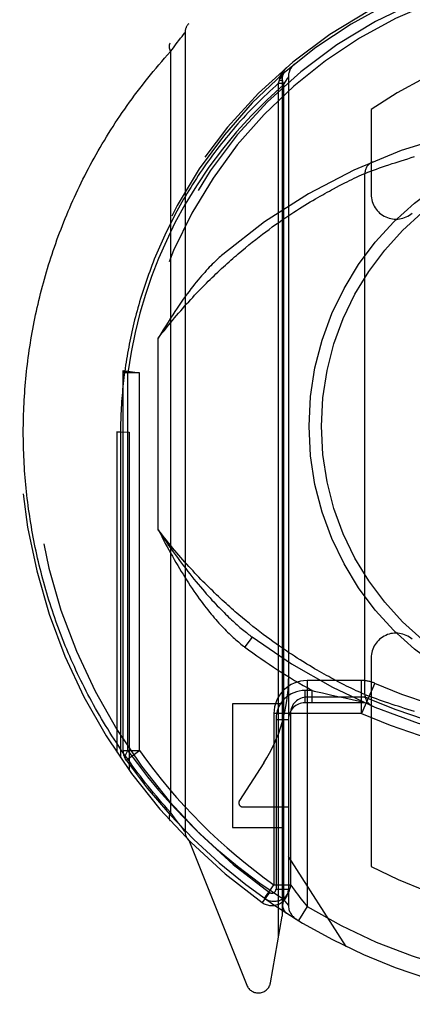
# Model space of a CAD drawing. Header units: inches. Extents: x 0 to 267, y 0 to 173.
# Tile 11 of 104: x 78.016 to 78.491, y 53.689 to 54.881. Entities that reach past the tile are written whole.
import ezdxf

# ---------------------------------------------------------------- set-up
doc = ezdxf.new("R2010")
doc.units = ezdxf.units.IN
doc.header["$LTSCALE"] = 14.696721
doc.header["$MEASUREMENT"] = 0
doc.linetypes.add('HIDDEN', pattern=[0.2, 0.1, -0.1])
doc.layers.add('DEFAULT_2', color=8, linetype='HIDDEN')

msp = doc.modelspace()

# ---------------------------------------------------------------- linework, layer by layer
at = {"layer": 'DEFAULT_2', "color": 8, "linetype": 'HIDDEN'}
for p, q in [((78.2145, 54.8633), (78.2162, 54.8654)), ((78.2162, 54.8654), (78.2163, 54.8656)), ((78.2164, 54.8657), (78.2164, 53.8982)), ((78.2049, 54.8508), (78.207, 54.8536)), ((78.207, 54.8536), (78.2089, 54.8561)), ((78.2089, 54.8561), (78.2108, 54.8586)), ((78.2108, 54.8586), (78.2127, 54.8609)), ((78.2127, 54.8609), (78.2145, 54.8633)), ((78.1989, 54.8426), (78.2011, 54.8456)), ((78.1989, 54.8426), (78.1989, 53.9213)), ((78.2011, 54.8456), (78.2031, 54.8484)), ((78.2031, 54.8484), (78.2049, 54.8508)), ((78.3295, 54.8043), (78.3305, 54.8081)), ((78.3295, 54.8043), (78.3339, 54.8043)), ((78.3295, 53.7708), (78.3295, 54.8043)), ((78.3305, 54.8081), (78.3308, 54.81)), ((78.3305, 54.8081), (78.3339, 54.8081)), ((78.3308, 54.81), (78.3309, 54.8107)), ((78.3339, 54.8119), (78.3339, 53.7957)), ((78.3339, 54.8118), (78.3339, 54.8119)), ((78.3356, 54.8022), (78.3382, 54.8067)), ((78.3382, 54.8067), (78.3401, 54.8098)), ((78.3414, 54.8121), (78.3414, 53.809)), ((78.3356, 54.8022), (78.3356, 53.8164)), ((78.4414, 54.7724), (78.4414, 54.6696)), ((78.4704, 54.708), (78.474, 54.7092)), ((78.474, 54.7092), (78.4777, 54.7104)), ((78.4777, 54.7104), (78.4816, 54.7116)), ((78.4816, 54.7116), (78.4856, 54.7128)), ((78.4856, 54.7128), (78.4897, 54.7141)), ((78.4897, 54.7141), (78.4939, 54.7153)), ((78.4374, 54.6964), (78.4409, 54.6977)), ((78.4409, 54.6977), (78.4443, 54.6989)), ((78.4443, 54.6989), (78.4477, 54.7002)), ((78.4477, 54.7002), (78.4515, 54.7016)), ((78.4515, 54.7016), (78.455, 54.7028)), ((78.455, 54.7028), (78.4587, 54.7041)), ((78.4587, 54.7041), (78.4627, 54.7054)), ((78.4627, 54.7054), (78.467, 54.7069)), ((78.467, 54.7069), (78.4704, 54.708)), ((78.4125, 54.6849), (78.4153, 54.6863)), ((78.4153, 54.6863), (78.4179, 54.6876)), ((78.4179, 54.6876), (78.421, 54.6891)), ((78.421, 54.6891), (78.4239, 54.6904)), ((78.4239, 54.6904), (78.4269, 54.6919)), ((78.4269, 54.6919), (78.4299, 54.6932)), ((78.4299, 54.6932), (78.4326, 54.6945)), ((78.4326, 54.6945), (78.4338, 54.695)), ((78.4339, 54.0639), (78.4339, 54.6951)), ((78.4339, 54.6951), (78.4341, 54.6951)), ((78.4341, 54.6951), (78.4374, 54.6964)), ((78.3883, 54.6723), (78.3909, 54.6737)), ((78.3909, 54.6737), (78.3935, 54.6751)), ((78.3935, 54.6751), (78.396, 54.6765)), ((78.396, 54.6765), (78.3997, 54.6784)), ((78.3997, 54.6784), (78.4031, 54.6802)), ((78.4031, 54.6802), (78.4064, 54.6819)), ((78.4064, 54.6819), (78.4096, 54.6835)), ((78.4096, 54.6835), (78.4125, 54.6849)), ((78.3678, 54.6605), (78.3709, 54.6624)), ((78.3709, 54.6624), (78.374, 54.6642)), ((78.374, 54.6642), (78.377, 54.6659)), ((78.377, 54.6659), (78.3799, 54.6676)), ((78.3799, 54.6676), (78.3828, 54.6692)), ((78.3828, 54.6692), (78.3856, 54.6708)), ((78.3856, 54.6708), (78.3883, 54.6723)), ((78.3478, 54.648), (78.3513, 54.6502)), ((78.3513, 54.6502), (78.3547, 54.6524)), ((78.3547, 54.6524), (78.3581, 54.6545)), ((78.3581, 54.6545), (78.3614, 54.6566)), ((78.3614, 54.6566), (78.3646, 54.6586)), ((78.3646, 54.6586), (78.3678, 54.6605)), ((78.3296, 54.6357), (78.3333, 54.6383)), ((78.3333, 54.6383), (78.337, 54.6408)), ((78.337, 54.6408), (78.3407, 54.6433)), ((78.3407, 54.6433), (78.3443, 54.6457)), ((78.3443, 54.6457), (78.3478, 54.648)), ((78.3141, 54.6244), (78.318, 54.6273)), ((78.318, 54.6273), (78.3219, 54.6302)), ((78.3219, 54.6302), (78.3258, 54.633)), ((78.3258, 54.633), (78.3296, 54.6357)), ((78.2977, 54.6118), (78.3019, 54.6151)), ((78.3019, 54.6151), (78.306, 54.6183)), ((78.306, 54.6183), (78.3101, 54.6214)), ((78.3101, 54.6214), (78.3141, 54.6244)), ((78.285, 54.6014), (78.2893, 54.605)), ((78.2893, 54.605), (78.2935, 54.6084)), ((78.2935, 54.6084), (78.2977, 54.6118)), ((78.2807, 54.5977), (78.285, 54.6014)), ((78.1839, 54.2636), (78.1839, 54.4954)), ((78.1414, 54.4536), (78.1416, 54.4563)), ((78.1614, 54.4536), (78.1414, 54.4536)), ((78.1414, 53.9961), (78.1414, 54.4536)), ((78.1416, 54.4563), (78.1614, 54.4536)), ((78.1473, 53.996), (78.1473, 54.4537)), ((78.1614, 53.9961), (78.1614, 54.4537)), ((78.1339, 54.382), (78.1489, 54.3819)), ((78.1383, 54.3819), (78.1339, 54.382)), ((78.1339, 54.382), (78.1339, 53.9938)), ((78.1383, 54.3819), (78.1383, 53.9873)), ((78.1489, 54.3819), (78.1489, 53.9722)), ((78.2901, 54.1533), (78.2858, 54.1569)), ((78.2943, 54.1499), (78.2901, 54.1533)), ((78.2985, 54.1465), (78.2943, 54.1499)), ((78.3027, 54.1432), (78.2985, 54.1465)), ((78.3068, 54.14), (78.3027, 54.1432)), ((78.3109, 54.1369), (78.3068, 54.14)), ((78.3149, 54.1339), (78.3109, 54.1369)), ((78.2974, 54.1337), (78.2885, 54.1217)), ((78.3188, 54.131), (78.3149, 54.1339)), ((78.3227, 54.1281), (78.3188, 54.131)), ((78.3266, 54.1254), (78.3227, 54.1281)), ((78.3304, 54.1227), (78.3266, 54.1254)), ((78.3341, 54.1201), (78.3304, 54.1227)), ((78.3378, 54.1176), (78.3341, 54.1201)), ((78.3415, 54.1151), (78.3378, 54.1176)), ((78.345, 54.1128), (78.3415, 54.1151)), ((78.3486, 54.1105), (78.345, 54.1128)), ((78.352, 54.1082), (78.3486, 54.1105)), ((78.3554, 54.1061), (78.352, 54.1082)), ((78.3588, 54.104), (78.3554, 54.1061)), ((78.3621, 54.1019), (78.3588, 54.104)), ((78.4414, 54.1084), (78.4414, 53.8557)), ((78.37, 54.0971), (78.3669, 54.099)), ((78.3731, 54.0953), (78.37, 54.0971)), ((78.3761, 54.0936), (78.3731, 54.0953)), ((78.379, 54.0919), (78.3761, 54.0936)), ((78.3819, 54.0902), (78.379, 54.0919)), ((78.3847, 54.0886), (78.3819, 54.0902)), ((78.4298, 54.081), (78.3639, 54.081)), ((78.3639, 54.081), (78.3639, 53.8075)), ((78.3874, 54.0871), (78.3847, 54.0886)), ((78.3901, 54.0857), (78.3874, 54.0871)), ((78.3927, 54.0842), (78.3901, 54.0857)), ((78.3952, 54.0829), (78.3927, 54.0842)), ((78.3989, 54.0809), (78.3952, 54.0829)), ((78.4024, 54.0791), (78.3989, 54.0809)), ((78.4057, 54.0774), (78.4024, 54.0791)), ((78.4088, 54.0758), (78.4057, 54.0774)), ((78.4298, 54.041), (78.4298, 54.081)), ((78.4457, 54.0777), (78.4298, 54.041)), ((78.37, 54.069), (78.3614, 54.069)), ((78.3614, 54.069), (78.3614, 54.054)), ((78.37, 54.069), (78.3727, 54.0683)), ((78.37, 54.054), (78.37, 54.069)), ((78.3727, 54.0683), (78.3825, 54.066)), ((78.3825, 54.066), (78.3922, 54.0638)), ((78.4118, 54.0743), (78.4088, 54.0758)), ((78.4146, 54.0729), (78.4118, 54.0743)), ((78.4172, 54.0717), (78.4146, 54.0729)), ((78.4204, 54.0701), (78.4172, 54.0717)), ((78.4233, 54.0687), (78.4204, 54.0701)), ((78.4259, 54.0676), (78.4233, 54.0687)), ((78.4286, 54.0663), (78.4259, 54.0676)), ((78.4314, 54.065), (78.4286, 54.0663)), ((78.4339, 54.054), (78.3614, 54.054)), ((78.4298, 54.061), (78.3639, 54.061)), ((78.3922, 54.0638), (78.4011, 54.0618)), ((78.4011, 54.0618), (78.4097, 54.0599)), ((78.4097, 54.0599), (78.4185, 54.0579)), ((78.4185, 54.0579), (78.431, 54.0553)), ((78.4339, 54.0639), (78.4314, 54.065)), ((78.434, 54.0638), (78.4339, 54.0639)), ((78.4339, 54.0639), (78.4339, 54.0639)), ((78.4342, 54.0638), (78.434, 54.0638)), ((78.4374, 54.0626), (78.4342, 54.0638)), ((78.4409, 54.0612), (78.4374, 54.0626)), ((78.4443, 54.06), (78.4409, 54.0612)), ((78.4477, 54.0588), (78.4443, 54.06)), ((78.4515, 54.0574), (78.4477, 54.0588)), ((78.455, 54.0562), (78.4515, 54.0574)), ((78.4587, 54.0549), (78.455, 54.0562)), ((78.4627, 54.0535), (78.4587, 54.0549)), ((78.467, 54.052), (78.4627, 54.0535)), ((78.3339, 54.0529), (78.2739, 54.0529)), ((78.2739, 54.0529), (78.2739, 53.9029)), ((78.4704, 54.0509), (78.467, 54.052)), ((78.474, 54.0498), (78.4704, 54.0509)), ((78.4777, 54.0486), (78.474, 54.0498)), ((78.4816, 54.0473), (78.4777, 54.0486)), ((78.4856, 54.0461), (78.4816, 54.0473)), ((78.4897, 54.0449), (78.4856, 54.0461)), ((78.4939, 54.0436), (78.4897, 54.0449)), ((78.4297, 54.041), (78.3239, 54.041)), ((78.3239, 54.041), (78.3239, 53.8337)), ((78.3264, 54.034), (78.3414, 54.034)), ((78.3264, 54.034), (78.3264, 53.8285)), ((78.3439, 54.041), (78.3439, 53.8337)), ((78.1414, 53.9961), (78.1614, 53.9961)), ((78.1451, 53.9845), (78.1614, 53.9961)), ((78.3117, 53.9815), (78.2822, 53.9356)), ((78.2864, 53.9279), (78.3414, 53.9279)), ((78.2036, 53.9149), (78.2016, 53.9176)), ((78.2049, 53.9131), (78.2036, 53.9149)), ((78.207, 53.9103), (78.2049, 53.9131)), ((78.2089, 53.9079), (78.207, 53.9103)), ((78.2108, 53.9054), (78.2089, 53.9079)), ((78.2127, 53.903), (78.2108, 53.9054)), ((78.2145, 53.9007), (78.2127, 53.903)), ((78.2163, 53.8984), (78.2145, 53.9007)), ((78.2164, 53.8983), (78.2163, 53.8984)), ((78.2739, 53.9029), (78.3339, 53.9029)), ((78.2208, 53.8876), (78.291, 53.7121)), ((78.4114, 53.7589), (78.3414, 53.8679)), ((78.3135, 53.819), (78.3205, 53.8289)), ((78.3239, 53.8337), (78.3439, 53.8337)), ((78.3264, 53.8285), (78.3414, 53.8285)), ((78.3463, 53.8304), (78.3488, 53.827)), ((78.3185, 53.8244), (78.3098, 53.8122)), ((78.3124, 53.8173), (78.3169, 53.8142)), ((78.3414, 53.809), (78.3356, 53.8163)), ((78.3639, 53.8075), (78.3536, 53.7904)), ((78.3197, 53.7151), (78.3339, 53.7957))]:
    msp.add_line(p, q, dxfattribs=at)
for points in [[(78.2163, 54.8656), (78.2164, 54.8656), (78.2164, 54.8657)], [(78.1984, 54.8527), (78.1983, 54.8526), (78.1981, 54.8524), (78.198, 54.8523), (78.1979, 54.8522), (78.1978, 54.852), (78.1977, 54.8518), (78.1977, 54.8517), (78.1976, 54.8515), (78.1975, 54.8514), (78.1974, 54.8512), (78.1974, 54.851), (78.1973, 54.8508), (78.1973, 54.8506), (78.1972, 54.8505), (78.1972, 54.8503), (78.1971, 54.8501), (78.1971, 54.8499), (78.1971, 54.8497), (78.1971, 54.8495), (78.197, 54.8493), (78.197, 54.8491), (78.197, 54.8488), (78.197, 54.8486), (78.197, 54.8484), (78.197, 54.8482), (78.1971, 54.848), (78.1971, 54.8477), (78.1971, 54.8475), (78.1972, 54.8473), (78.1972, 54.847), (78.1972, 54.8468), (78.1973, 54.8466), (78.1974, 54.8463), (78.1974, 54.8461), (78.1975, 54.8459), (78.1976, 54.8456), (78.1976, 54.8454), (78.1977, 54.8451), (78.1978, 54.8449), (78.1979, 54.8446), (78.198, 54.8444), (78.1981, 54.8441), (78.1982, 54.8439), (78.1984, 54.8436), (78.1985, 54.8434), (78.1986, 54.8431), (78.1987, 54.8429), (78.1989, 54.8426)], [(78.0208, 54.382), (78.0208, 54.3863), (78.0209, 54.3905), (78.021, 54.3948), (78.021, 54.3991), (78.0212, 54.4034), (78.0213, 54.4077), (78.0215, 54.412), (78.0217, 54.4163), (78.0219, 54.4206), (78.0222, 54.4249), (78.0225, 54.4292), (78.0228, 54.4335), (78.0231, 54.4378), (78.0235, 54.4421), (78.0239, 54.4464), (78.0243, 54.4507), (78.0247, 54.455), (78.0252, 54.4593), (78.0257, 54.4636), (78.0262, 54.4679), (78.0268, 54.4722), (78.0274, 54.4765), (78.028, 54.4808), (78.0286, 54.4851), (78.0293, 54.4894), (78.03, 54.4937), (78.0307, 54.498), (78.0315, 54.5023), (78.0323, 54.5066), (78.0331, 54.5109), (78.0339, 54.5152), (78.0348, 54.5195), (78.0357, 54.5238), (78.0366, 54.5282), (78.0376, 54.5325), (78.0386, 54.5368), (78.0396, 54.5411), (78.0406, 54.5454), (78.0417, 54.5497), (78.0428, 54.5541), (78.0439, 54.5584), (78.0451, 54.5627), (78.0463, 54.567), (78.0475, 54.5713), (78.0488, 54.5757), (78.0501, 54.58), (78.0514, 54.5843), (78.0527, 54.5886), (78.0541, 54.5929), (78.0555, 54.5973), (78.057, 54.6016), (78.0585, 54.6059), (78.06, 54.6102), (78.0615, 54.6146), (78.0631, 54.6189), (78.0647, 54.6232), (78.0664, 54.6275), (78.068, 54.6319), (78.0697, 54.6362), (78.0715, 54.6405), (78.0733, 54.6448), (78.0751, 54.6491), (78.0769, 54.6534), (78.0788, 54.6578), (78.0807, 54.6621), (78.0827, 54.6664), (78.0847, 54.6707), (78.0867, 54.675), (78.0887, 54.6793), (78.0908, 54.6836), (78.0929, 54.6879), (78.0951, 54.6922), (78.0973, 54.6965), (78.0995, 54.7008), (78.1018, 54.7051), (78.1041, 54.7093), (78.1065, 54.7136), (78.1089, 54.7179), (78.1113, 54.7222), (78.1137, 54.7264), (78.1162, 54.7307), (78.1188, 54.7349), (78.1214, 54.7392), (78.124, 54.7434), (78.1266, 54.7477), (78.1293, 54.7519), (78.132, 54.7561), (78.1348, 54.7603), (78.1376, 54.7645), (78.1405, 54.7687), (78.1434, 54.7729), (78.1463, 54.7771), (78.1493, 54.7813), (78.1523, 54.7855), (78.1553, 54.7896), (78.1584, 54.7938), (78.1616, 54.7979), (78.1648, 54.802), (78.168, 54.8061), (78.1712, 54.8103), (78.1745, 54.8143), (78.1779, 54.8184), (78.1813, 54.8225), (78.1847, 54.8265), (78.1882, 54.8306), (78.1917, 54.8346), (78.1953, 54.8386), (78.1989, 54.8426)], [(78.3309, 54.8107), (78.331, 54.811), (78.3311, 54.8112), (78.3311, 54.8115), (78.3312, 54.8117), (78.3313, 54.812), (78.3314, 54.8122), (78.3315, 54.8124), (78.3315, 54.8127), (78.3316, 54.8129), (78.3317, 54.8132), (78.3318, 54.8134), (78.3319, 54.8136), (78.332, 54.8139), (78.3321, 54.8141), (78.3322, 54.8143), (78.3324, 54.8145), (78.3325, 54.8148), (78.3326, 54.815), (78.3327, 54.8152), (78.3328, 54.8155), (78.3329, 54.8157), (78.3331, 54.8159), (78.3332, 54.8161), (78.3333, 54.8163), (78.3334, 54.8166), (78.3336, 54.8168), (78.3337, 54.817), (78.3339, 54.8172), (78.334, 54.8174), (78.3341, 54.8176), (78.3343, 54.8179), (78.3344, 54.8181), (78.3346, 54.8183), (78.3347, 54.8185), (78.3349, 54.8187), (78.335, 54.8189), (78.3352, 54.8191), (78.3353, 54.8193), (78.3355, 54.8195), (78.3357, 54.8197), (78.3358, 54.8199), (78.336, 54.8201), (78.3361, 54.8203), (78.3363, 54.8205), (78.3365, 54.8207), (78.3367, 54.8209), (78.3368, 54.821), (78.337, 54.8212), (78.3372, 54.8214), (78.3374, 54.8216), (78.3375, 54.8218), (78.3377, 54.822), (78.3379, 54.8221), (78.3381, 54.8223), (78.3383, 54.8225), (78.3385, 54.8227), (78.3386, 54.8228), (78.3388, 54.823), (78.339, 54.8232), (78.3392, 54.8233)], [(78.3366, 54.8173), (78.3355, 54.8161), (78.3347, 54.8146), (78.3341, 54.8129), (78.3338, 54.811), (78.3338, 54.809), (78.3341, 54.8068), (78.3347, 54.8045), (78.3356, 54.8022)], [(78.3295, 54.8043), (78.326, 54.8011), (78.3225, 54.7979), (78.319, 54.7947), (78.3156, 54.7915), (78.3122, 54.7883), (78.3089, 54.785), (78.3056, 54.7818), (78.3023, 54.7785), (78.2991, 54.7752), (78.2959, 54.7719), (78.2927, 54.7686), (78.2896, 54.7652), (78.2865, 54.7619), (78.2835, 54.7585), (78.2804, 54.7551), (78.2775, 54.7517), (78.2745, 54.7483), (78.2716, 54.7449), (78.2688, 54.7414), (78.2659, 54.738), (78.2631, 54.7346), (78.2604, 54.7311), (78.2577, 54.7276), (78.255, 54.7241), (78.2523, 54.7206), (78.2497, 54.7171), (78.2471, 54.7136), (78.2446, 54.7101), (78.2421, 54.7066), (78.2396, 54.7031), (78.2372, 54.6995), (78.2348, 54.696), (78.2324, 54.6924), (78.2301, 54.6888), (78.2278, 54.6853), (78.2255, 54.6817), (78.2233, 54.6781), (78.2211, 54.6745), (78.2189, 54.6709), (78.2168, 54.6673), (78.2147, 54.6637), (78.2126, 54.6601), (78.2106, 54.6565), (78.2086, 54.6529), (78.2066, 54.6493), (78.2046, 54.6457), (78.2027, 54.6421), (78.2009, 54.6384), (78.199, 54.6348), (78.1972, 54.6312), (78.1954, 54.6275), (78.1937, 54.6239), (78.1919, 54.6202), (78.1902, 54.6166), (78.1886, 54.6129), (78.187, 54.6093), (78.1853, 54.6056), (78.1838, 54.602), (78.1822, 54.5983), (78.1807, 54.5947), (78.1792, 54.591), (78.1778, 54.5874), (78.1764, 54.5837), (78.175, 54.58), (78.1736, 54.5764), (78.1722, 54.5727), (78.1709, 54.569), (78.1696, 54.5654), (78.1684, 54.5617), (78.1672, 54.558), (78.166, 54.5544), (78.1648, 54.5507), (78.1636, 54.547), (78.1625, 54.5434), (78.1614, 54.5397), (78.1604, 54.536), (78.1593, 54.5324), (78.1583, 54.5287), (78.1573, 54.525), (78.1564, 54.5214), (78.1554, 54.5177), (78.1545, 54.514), (78.1536, 54.5104), (78.1528, 54.5067), (78.1519, 54.503), (78.1511, 54.4993), (78.1504, 54.4957), (78.1496, 54.492), (78.1489, 54.4883), (78.1482, 54.4847), (78.1475, 54.481), (78.1468, 54.4773), (78.1462, 54.4737), (78.1456, 54.47), (78.145, 54.4663), (78.1445, 54.4627), (78.1439, 54.459), (78.1434, 54.4553), (78.1429, 54.4517), (78.1425, 54.448), (78.142, 54.4443), (78.1416, 54.4407), (78.1413, 54.437), (78.1409, 54.4333), (78.1406, 54.4297), (78.1402, 54.426), (78.1399, 54.4223), (78.1397, 54.4187), (78.1394, 54.415), (78.1392, 54.4113), (78.139, 54.4077), (78.1389, 54.404), (78.1387, 54.4003), (78.1386, 54.3967), (78.1385, 54.393), (78.1384, 54.3893), (78.1384, 54.3856), (78.1383, 54.3819)], [(78.3308, 54.81), (78.331, 54.8101), (78.3311, 54.8101), (78.3313, 54.8102), (78.3315, 54.8102), (78.3317, 54.8103), (78.3318, 54.8103), (78.332, 54.8104), (78.3321, 54.8104), (78.3323, 54.8105), (78.3324, 54.8105), (78.3325, 54.8106), (78.3327, 54.8107), (78.3328, 54.8107), (78.3329, 54.8108), (78.333, 54.8108), (78.3331, 54.8109), (78.3332, 54.811), (78.3333, 54.811), (78.3334, 54.8111), (78.3335, 54.8111), (78.3336, 54.8112), (78.3336, 54.8113), (78.3337, 54.8113), (78.3337, 54.8114), (78.3338, 54.8115), (78.3338, 54.8115), (78.3339, 54.8116), (78.3339, 54.8116), (78.3339, 54.8117), (78.3339, 54.8118)], [(78.3309, 54.8107), (78.3311, 54.8108), (78.3313, 54.8109), (78.3315, 54.811), (78.3316, 54.811), (78.3318, 54.8111), (78.332, 54.8112), (78.3321, 54.8113), (78.3323, 54.8114), (78.3324, 54.8115), (78.3325, 54.8116), (78.3327, 54.8116), (78.3328, 54.8117), (78.3329, 54.8118), (78.333, 54.8119), (78.3331, 54.812), (78.3333, 54.8121), (78.3333, 54.8122), (78.3334, 54.8123), (78.3335, 54.8124), (78.3336, 54.8124), (78.3337, 54.8125), (78.3337, 54.8126), (78.3338, 54.8127), (78.3338, 54.8128), (78.3339, 54.8129), (78.3339, 54.813), (78.334, 54.8131), (78.334, 54.8132), (78.334, 54.8133), (78.334, 54.8134)], [(78.3401, 54.8098), (78.3411, 54.8115), (78.3414, 54.8119), (78.3414, 54.8121)], [(78.3356, 54.8022), (78.3158, 54.7842), (78.2968, 54.7652), (78.2787, 54.7453), (78.2615, 54.7244), (78.2452, 54.7025), (78.2301, 54.68), (78.2165, 54.6576), (78.2042, 54.635)], [(78.4338, 54.695), (78.4339, 54.6951), (78.4339, 54.6951)], [(78.2042, 54.635), (78.1938, 54.6135), (78.1843, 54.5918), (78.1759, 54.5701), (78.1685, 54.5482), (78.1618, 54.5257), (78.1561, 54.5025), (78.1513, 54.4785), (78.1473, 54.4537)], [(78.1839, 54.4954), (78.1864, 54.4986), (78.1889, 54.5018), (78.1914, 54.5049), (78.1939, 54.508), (78.1963, 54.5111), (78.1988, 54.5141), (78.2013, 54.5171), (78.2037, 54.52), (78.2062, 54.5229), (78.2086, 54.5258), (78.2111, 54.5286), (78.2135, 54.5314), (78.2159, 54.5342), (78.2183, 54.5369), (78.2208, 54.5396), (78.2232, 54.5422), (78.2256, 54.5448), (78.228, 54.5474), (78.2304, 54.5499), (78.2327, 54.5524), (78.2351, 54.5549), (78.2375, 54.5573), (78.2398, 54.5597), (78.2422, 54.5621), (78.2445, 54.5644), (78.2469, 54.5667), (78.2492, 54.569), (78.2515, 54.5712), (78.2538, 54.5734), (78.2561, 54.5756), (78.2584, 54.5778), (78.2606, 54.5799), (78.2629, 54.582), (78.2652, 54.584), (78.2674, 54.5861), (78.2696, 54.5881), (78.2719, 54.5901), (78.2741, 54.592), (78.2763, 54.5939), (78.2785, 54.5958), (78.2807, 54.5977)], [(78.2621, 54.597), (78.2606, 54.5957), (78.2591, 54.5944), (78.2575, 54.593), (78.2559, 54.5915), (78.2543, 54.59), (78.2526, 54.5884), (78.251, 54.5867), (78.2492, 54.585), (78.2475, 54.5832), (78.2457, 54.5813), (78.2439, 54.5793), (78.242, 54.5773), (78.2401, 54.5752), (78.2382, 54.573), (78.2362, 54.5708), (78.2342, 54.5684), (78.2321, 54.566), (78.23, 54.5634), (78.2279, 54.5608), (78.2258, 54.558), (78.2235, 54.5552), (78.2213, 54.5522), (78.219, 54.5491), (78.2166, 54.5459), (78.2143, 54.5426), (78.2118, 54.5391), (78.2093, 54.5355), (78.2068, 54.5318), (78.2041, 54.5279), (78.2015, 54.5238), (78.1987, 54.5196), (78.1959, 54.5151), (78.1931, 54.5105), (78.1901, 54.5057), (78.1871, 54.5006), (78.1839, 54.4954)], [(78.1473, 54.4536), (78.1456, 54.4541), (78.1442, 54.4546), (78.143, 54.4551), (78.1422, 54.4555), (78.1417, 54.4559), (78.1416, 54.4563)], [(78.1989, 53.9213), (78.1953, 53.9252), (78.1919, 53.9291), (78.1884, 53.9331), (78.185, 53.937), (78.1817, 53.941), (78.1783, 53.9449), (78.1751, 53.9489), (78.1718, 53.9529), (78.1686, 53.9569), (78.1655, 53.961), (78.1624, 53.965), (78.1593, 53.969), (78.1562, 53.9731), (78.1533, 53.9771), (78.1503, 53.9812), (78.1474, 53.9853), (78.1445, 53.9894), (78.1416, 53.9935), (78.1388, 53.9976), (78.1361, 54.0017), (78.1334, 54.0058), (78.1307, 54.0099), (78.128, 54.0141), (78.1254, 54.0182), (78.1228, 54.0224), (78.1203, 54.0265), (78.1178, 54.0307), (78.1153, 54.0348), (78.1129, 54.039), (78.1105, 54.0432), (78.1081, 54.0473), (78.1058, 54.0515), (78.1035, 54.0557), (78.1013, 54.0599), (78.099, 54.0641), (78.0969, 54.0683), (78.0947, 54.0725), (78.0926, 54.0767), (78.0905, 54.0809), (78.0885, 54.0851), (78.0865, 54.0893), (78.0845, 54.0936), (78.0826, 54.0978), (78.0807, 54.102), (78.0788, 54.1062), (78.0769, 54.1105), (78.0751, 54.1147), (78.0734, 54.1189), (78.0716, 54.1231), (78.0699, 54.1274), (78.0682, 54.1316), (78.0666, 54.1359), (78.065, 54.1401), (78.0634, 54.1443), (78.0618, 54.1486), (78.0603, 54.1528), (78.0588, 54.157), (78.0574, 54.1613), (78.0559, 54.1655), (78.0545, 54.1698), (78.0532, 54.174), (78.0518, 54.1783), (78.0505, 54.1825), (78.0492, 54.1867), (78.048, 54.191), (78.0468, 54.1952), (78.0456, 54.1995), (78.0444, 54.2037), (78.0433, 54.208), (78.0422, 54.2122), (78.0411, 54.2164), (78.0401, 54.2207), (78.0391, 54.2249), (78.0381, 54.2292), (78.0371, 54.2334), (78.0362, 54.2377), (78.0353, 54.2419), (78.0344, 54.2461), (78.0336, 54.2504), (78.0328, 54.2546), (78.032, 54.2589), (78.0312, 54.2631), (78.0305, 54.2673), (78.0298, 54.2716), (78.0291, 54.2758), (78.0285, 54.2801), (78.0278, 54.2843), (78.0272, 54.2886), (78.0267, 54.2928), (78.0261, 54.297), (78.0256, 54.3013), (78.0251, 54.3055), (78.0246, 54.3098), (78.0242, 54.314), (78.0238, 54.3182), (78.0234, 54.3225), (78.0231, 54.3267), (78.0227, 54.331), (78.0224, 54.3352), (78.0222, 54.3394), (78.0219, 54.3437), (78.0217, 54.3479), (78.0215, 54.3522), (78.0213, 54.3564), (78.0212, 54.3607), (78.021, 54.3649), (78.021, 54.3692), (78.0209, 54.3734), (78.0208, 54.3777), (78.0208, 54.382)], [(78.2858, 54.1569), (78.2814, 54.1606), (78.2792, 54.1624), (78.277, 54.1643), (78.2748, 54.1663), (78.2726, 54.1682), (78.2704, 54.1702), (78.2681, 54.1722), (78.2659, 54.1743), (78.2636, 54.1763), (78.2613, 54.1784), (78.259, 54.1806), (78.2567, 54.1827), (78.2544, 54.1849), (78.2521, 54.1871), (78.2498, 54.1894), (78.2474, 54.1917), (78.2451, 54.194), (78.2427, 54.1963), (78.2404, 54.1987), (78.238, 54.2011), (78.2356, 54.2035), (78.2332, 54.206), (78.2308, 54.2085), (78.2284, 54.2111), (78.226, 54.2137), (78.2236, 54.2163), (78.2211, 54.219), (78.2187, 54.2217), (78.2163, 54.2244), (78.2138, 54.2272), (78.2113, 54.23), (78.2089, 54.2328), (78.2064, 54.2357), (78.2039, 54.2386), (78.2014, 54.2416), (78.199, 54.2446), (78.1965, 54.2477), (78.194, 54.2508), (78.1915, 54.2539), (78.189, 54.2571), (78.1865, 54.2603), (78.1839, 54.2636)], [(78.1839, 54.2636), (78.1865, 54.2596), (78.1891, 54.2556), (78.1917, 54.2518), (78.1943, 54.248), (78.1969, 54.2442), (78.1995, 54.2405), (78.202, 54.2369), (78.2046, 54.2334), (78.2071, 54.2299), (78.2096, 54.2264), (78.2122, 54.223), (78.2147, 54.2197), (78.2172, 54.2165), (78.2196, 54.2132), (78.2221, 54.2101), (78.2246, 54.207)], [(78.1839, 54.2636), (78.1861, 54.2593), (78.1882, 54.2552), (78.1904, 54.2511), (78.1925, 54.247), (78.1947, 54.243), (78.1968, 54.2391), (78.1989, 54.2352), (78.2011, 54.2314), (78.2032, 54.2276), (78.2053, 54.2239), (78.2075, 54.2203), (78.2096, 54.2167), (78.2117, 54.2131), (78.2139, 54.2097), (78.216, 54.2062), (78.2181, 54.2029)], [(78.2181, 54.2029), (78.2204, 54.1993), (78.2227, 54.1958), (78.2249, 54.1925), (78.2271, 54.1892), (78.2293, 54.186), (78.2315, 54.183), (78.2336, 54.18), (78.2357, 54.1771), (78.2378, 54.1743), (78.2399, 54.1716), (78.2419, 54.169), (78.2439, 54.1664), (78.2459, 54.1639), (78.2478, 54.1615), (78.2498, 54.1592), (78.2517, 54.157), (78.2535, 54.1548), (78.2554, 54.1527), (78.2573, 54.1506), (78.2591, 54.1486), (78.2609, 54.1467), (78.2627, 54.1448), (78.2644, 54.143), (78.2662, 54.1412), (78.2679, 54.1395), (78.2696, 54.1379), (78.2712, 54.1363), (78.2729, 54.1347), (78.2745, 54.1332), (78.2762, 54.1318), (78.2778, 54.1303), (78.2794, 54.129), (78.2809, 54.1277), (78.2825, 54.1264), (78.284, 54.1252), (78.2855, 54.124), (78.287, 54.1228), (78.2885, 54.1217)], [(78.2246, 54.207), (78.2272, 54.2037), (78.2298, 54.2005), (78.2324, 54.1975), (78.2349, 54.1945), (78.2373, 54.1916), (78.2397, 54.1888), (78.2421, 54.1861), (78.2444, 54.1835), (78.2467, 54.181), (78.2489, 54.1785), (78.2511, 54.1762), (78.2533, 54.1739), (78.2554, 54.1716), (78.2575, 54.1695), (78.2595, 54.1674), (78.2615, 54.1654), (78.2635, 54.1634), (78.2654, 54.1615), (78.2673, 54.1597), (78.2691, 54.1579), (78.271, 54.1562), (78.2727, 54.1545), (78.2745, 54.1529), (78.2762, 54.1513), (78.2779, 54.1498), (78.2796, 54.1483), (78.2812, 54.1468), (78.2828, 54.1454), (78.2844, 54.1441), (78.286, 54.1428), (78.2875, 54.1415), (78.289, 54.1403), (78.2905, 54.1391), (78.2919, 54.138), (78.2933, 54.1369), (78.2947, 54.1358), (78.2961, 54.1347), (78.2974, 54.1337)], [(78.3669, 54.099), (78.3637, 54.1009), (78.3621, 54.1019)], [(78.1451, 53.9845), (78.1444, 53.9859), (78.1441, 53.9876), (78.1443, 53.9896), (78.1449, 53.9916), (78.1459, 53.9938), (78.1473, 53.9961)], [(78.1473, 53.996), (78.1587, 53.9804), (78.171, 53.9645), (78.1843, 53.9484), (78.1986, 53.9321), (78.2139, 53.9158), (78.2302, 53.8995)], [(78.1989, 53.9213), (78.1987, 53.9211), (78.1986, 53.9208), (78.1985, 53.9205), (78.1984, 53.9203), (78.1982, 53.92), (78.1981, 53.9198), (78.198, 53.9195), (78.1979, 53.9193), (78.1978, 53.9191), (78.1977, 53.9188), (78.1976, 53.9186), (78.1976, 53.9183), (78.1975, 53.9181), (78.1974, 53.9178), (78.1974, 53.9176), (78.1973, 53.9174), (78.1972, 53.9171), (78.1972, 53.9169), (78.1972, 53.9167), (78.1971, 53.9164), (78.1971, 53.9162), (78.1971, 53.916), (78.197, 53.9157), (78.197, 53.9155), (78.197, 53.9153), (78.197, 53.9151), (78.197, 53.9149), (78.197, 53.9147), (78.1971, 53.9145), (78.1971, 53.9143), (78.1971, 53.9141), (78.1971, 53.9139), (78.1972, 53.9137), (78.1972, 53.9135), (78.1973, 53.9133), (78.1973, 53.9131), (78.1974, 53.9129), (78.1974, 53.9127), (78.1975, 53.9126), (78.1976, 53.9124), (78.1977, 53.9122), (78.1977, 53.9121), (78.1978, 53.9119), (78.1979, 53.9118), (78.198, 53.9116), (78.1981, 53.9115), (78.1983, 53.9113), (78.1984, 53.9112)], [(78.2016, 53.9176), (78.1994, 53.9205), (78.1989, 53.9213)], [(78.2164, 53.8982), (78.2164, 53.8983), (78.2164, 53.8983)], [(78.2302, 53.8995), (78.2543, 53.8774), (78.2798, 53.8561), (78.3069, 53.8358), (78.3356, 53.8164)], [(78.3205, 53.8289), (78.3222, 53.8313), (78.3239, 53.8337)], [(78.3439, 53.8337), (78.344, 53.8336), (78.3443, 53.8332), (78.3463, 53.8304)], [(78.3488, 53.827), (78.3503, 53.8248), (78.3522, 53.8224), (78.3542, 53.8197), (78.3565, 53.8168), (78.3589, 53.8137), (78.3639, 53.8075)], [(78.3124, 53.8173), (78.3125, 53.8174), (78.3127, 53.8178), (78.313, 53.8183), (78.3135, 53.819)], [(78.3356, 53.8163), (78.3349, 53.8136), (78.3345, 53.811), (78.3344, 53.8085), (78.3347, 53.8062), (78.3353, 53.8041), (78.3362, 53.8022), (78.3375, 53.8007), (78.3389, 53.7995)]]:
    msp.add_lwpolyline(points, dxfattribs=at)
for radius in [0.35, 0.335]:
    msp.add_circle((78.7164, 54.389), radius, dxfattribs=at)
for centre, radius, start, end in [((78.7164, 54.382), 0.7, 305.5126, 234.4874), ((78.7164, 54.382), 0.685, 305.5126, 234.4874), ((78.7164, 54.3795), 0.5825, 0.2464, 179.7536), ((78.7164, 54.379), 0.58, 7.6622, 172.3378), ((78.7164, 54.3795), 0.5675, 0.2497, 179.7503), ((78.7164, 54.379), 0.56, 7.6662, 172.3273), ((78.2314, 54.8657), 0.015, 135.0748, 180), ((78.7164, 54.379), 0.48, 55.0461, 124.9539), ((78.3489, 54.8119), 0.015, 130.3587, 180), ((78.3614, 54.8121), 0.02, 129.3378, 179.9984), ((78.7164, 54.0645), 0.7, 49.529, 130.471), ((78.4489, 54.6951), 0.015, 112.9863, 180), ((78.4714, 54.6696), 0.03, 180, 311.1261), ((78.1614, 54.4536), 0.02, 172.3378, 180), ((78.4714, 54.1084), 0.03, 48.8739, 180), ((78.7164, 54.6945), 0.7, 233.2319, 306.7681), ((78.7164, 54.6945), 0.715, 233.2319, 241.0183), ((78.1534, 54.083), 0.188, 327.3208, 360), ((78.3639, 54.041), 0.04, 90, 180), ((78.4298, 54.041), 0.04, 66.5329, 90), ((78.7164, 54.7015), 0.68, 246.5362, 293.464), ((78.3614, 54.034), 0.035, 90, 180), ((78.3614, 54.034), 0.02, 90, 180), ((78.3639, 54.041), 0.02, 90, 180), ((78.4298, 54.041), 0.02, 66.536, 90), ((78.4489, 54.0639), 0.015, 180, 247.0137), ((78.7164, 54.7015), 0.7, 246.536, 293.464), ((78.7164, 54.7015), 0.72, 246.5323, 293.4591), ((78.1614, 53.9961), 0.02, 180, 215.2961), ((78.7164, 54.389), 0.68, 215.2961, 234.7467), ((78.7164, 54.389), 0.7, 215.2961, 324.7039), ((78.2864, 53.9329), 0.005, 147.3208, 270), ((78.2314, 53.8982), 0.015, 180, 224.9252), ((78.7164, 54.389), 0.6, 242.7204, 297.2796), ((78.3214, 53.8285), 0.02, 234.4874, 360), ((78.3239, 53.8337), 0.02, 234.7457, 360), ((78.3214, 53.8285), 0.005, 234.4874, 360), ((78.3614, 53.809), 0.02, 180, 238.5295), ((78.7164, 54.389), 0.68, 238.7763, 301.2238), ((78.305, 53.7177), 0.015, 201.8041, 350)]:
    msp.add_arc(centre, radius, start, end, dxfattribs=at)

doc.saveas('drawing.dxf')
